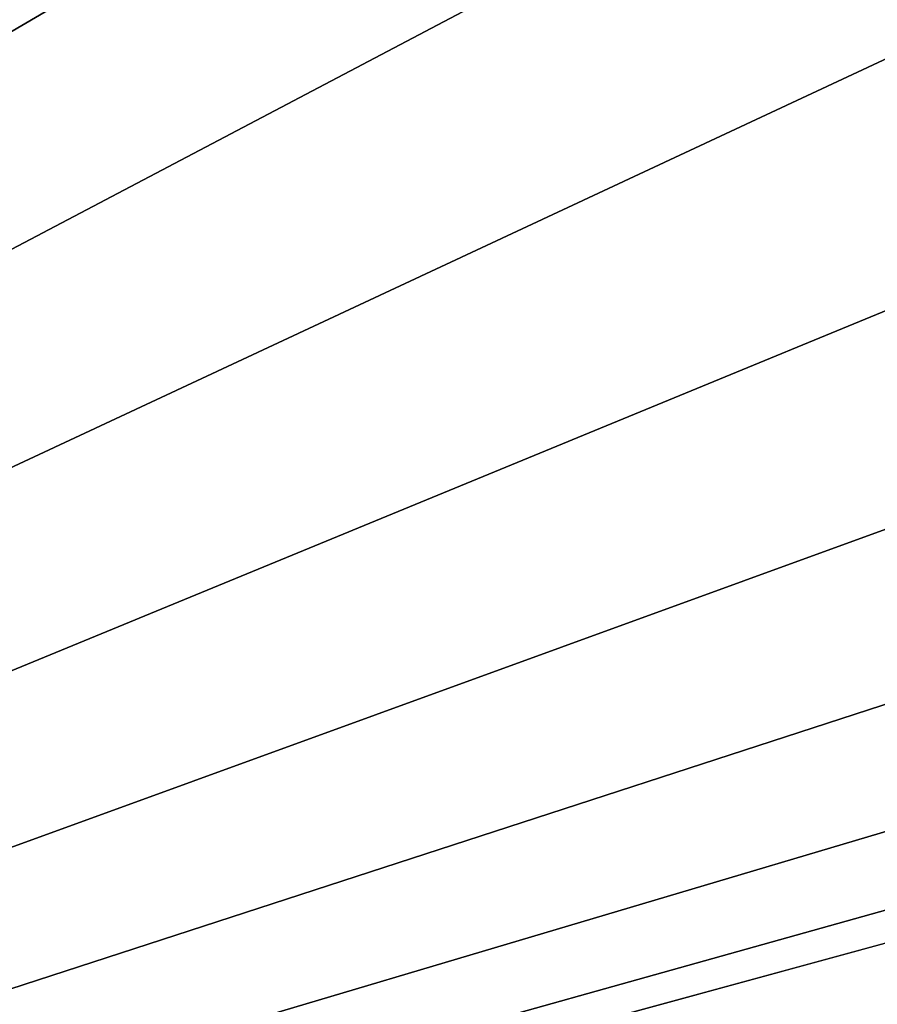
# Model space of a CAD drawing. Header units: millimetres. Extents: x -30.5 to 30.5, y -15 to 54.
# Tile 6 of 156: x -22.3 to -20.4, y -3.4 to -1.3. Entities that reach past the tile are written whole.
import ezdxf

# ---------------------------------------------------------------- set-up
doc = ezdxf.new("R2010")
doc.units = ezdxf.units.MM
doc.header["$LTSCALE"] = 65.185185
doc.layers.add('200', color=7, linetype='CONTINUOUS')
doc.layers.add('201', color=7, linetype='CONTINUOUS')

msp = doc.modelspace()

# ---------------------------------------------------------------- linework, layer by layer
at = {"layer": '200', "linetype": 'Continuous'}
for points in [[(-30.3236, -6, 55), (-20.2084, -1.275, 55), (-27.982, 12.0844, 55), (-30.3236, -6, 55)], [(-20.2084, -1.275, 55), (-30.3236, -6, 55), (-19.895, -1.7063, 55), (-20.2084, -1.275, 55)], [(-19.895, -1.7063, 55), (-30.3236, -6, 55), (-19.4988, -2.063, 55), (-19.895, -1.7063, 55)], [(-19.4988, -2.063, 55), (-30.3236, -6, 55), (-19.0372, -2.3295, 55), (-19.4988, -2.063, 55)], [(-19.0372, -2.3295, 55), (-30.3236, -6, 55), (-18.5302, -2.4943, 55), (-19.0372, -2.3295, 55)], [(-30.3236, -6, 55), (-18, -2.55, 55), (-18.5302, -2.4943, 55), (-30.3236, -6, 55)], [(-30.3236, -6, 55), (30.3236, -6, 55), (-18, -2.55, 55), (-30.3236, -6, 55)]]:
    msp.add_3dface(points, dxfattribs=at)
at = {"layer": '201', "linetype": 'Continuous'}
for points in [[(-20.536, 0.2666, -55), (-30.3236, -6, -55), (-27.7393, 11.9607, -55), (-20.536, 0.2666, -55)], [(-30.3236, -6, -55), (-17.4698, -2.4943, -55), (15.464, 0.2666, -55), (-30.3236, -6, -55)], [(-20.536, -0.2666, -55), (-30.3236, -6, -55), (-20.536, 0.2666, -55), (-20.536, -0.2666, -55)], [(15.464, -0.2666, -55), (-30.3236, -6, -55), (15.464, 0.2666, -55), (15.464, -0.2666, -55)], [(-20.4252, -0.788, -55), (-30.3236, -6, -55), (-20.536, -0.2666, -55), (-20.4252, -0.788, -55)], [(15.5748, -0.788, -55), (-30.3236, -6, -55), (15.464, -0.2666, -55), (15.5748, -0.788, -55)], [(-20.2084, -1.275, -55), (-30.3236, -6, -55), (-20.4252, -0.788, -55), (-20.2084, -1.275, -55)], [(15.7916, -1.275, -55), (-30.3236, -6, -55), (15.5748, -0.788, -55), (15.7916, -1.275, -55)], [(-19.895, -1.7063, -55), (-30.3236, -6, -55), (-20.2084, -1.275, -55), (-19.895, -1.7063, -55)], [(16.105, -1.7063, -55), (-30.3236, -6, -55), (15.7916, -1.275, -55), (16.105, -1.7063, -55)], [(-19.4988, -2.063, -55), (-30.3236, -6, -55), (-19.895, -1.7063, -55), (-19.4988, -2.063, -55)], [(16.5012, -2.063, -55), (-30.3236, -6, -55), (16.105, -1.7063, -55), (16.5012, -2.063, -55)], [(-19.0372, -2.3295, -55), (-30.3236, -6, -55), (-19.4988, -2.063, -55), (-19.0372, -2.3295, -55)], [(16.9628, -2.3295, -55), (-30.3236, -6, -55), (16.5012, -2.063, -55), (16.9628, -2.3295, -55)], [(-18.5302, -2.4943, -55), (-30.3236, -6, -55), (-19.0372, -2.3295, -55), (-18.5302, -2.4943, -55)], [(17.4698, -2.4943, -55), (-30.3236, -6, -55), (16.9628, -2.3295, -55), (17.4698, -2.4943, -55)], [(-18, -2.55, -55), (-30.3236, -6, -55), (-18.5302, -2.4943, -55), (-18, -2.55, -55)], [(-17.4698, -2.4943, -55), (-30.3236, -6, -55), (-18, -2.55, -55), (-17.4698, -2.4943, -55)], [(18, -2.55, -55), (-30.3236, -6, -55), (17.4698, -2.4943, -55), (18, -2.55, -55)], [(30.3236, -6, -55), (-30.3236, -6, -55), (18, -2.55, -55), (30.3236, -6, -55)]]:
    msp.add_3dface(points, dxfattribs=at)

doc.saveas('drawing.dxf')
